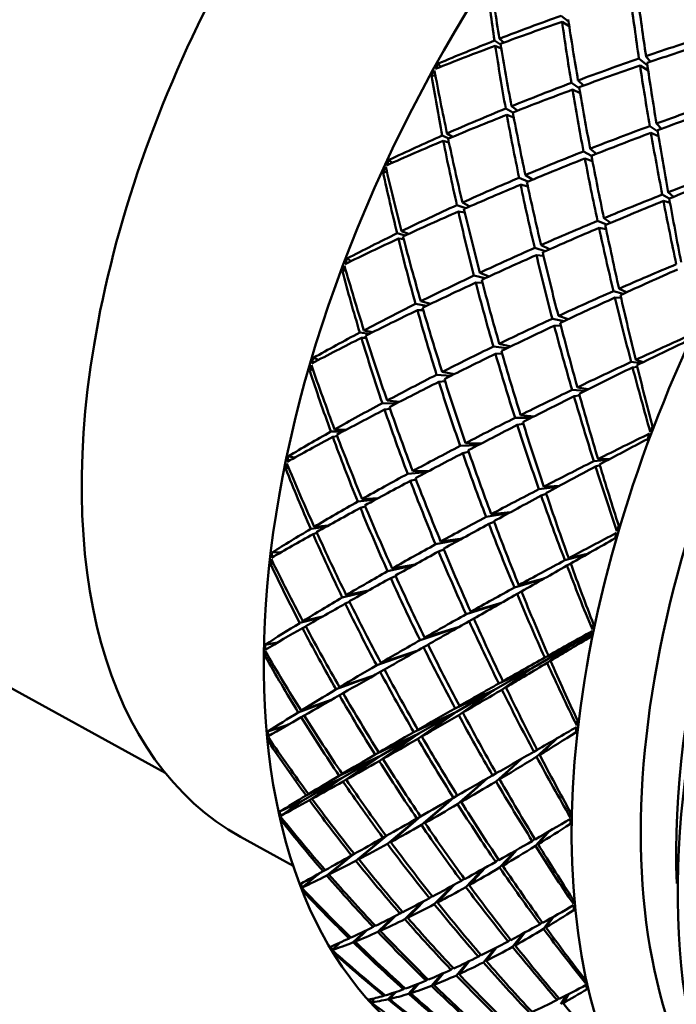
# Model space of a CAD drawing. Header units: inches. Extents: x 0.1 to 33.9, y 0.6 to 21.4.
# Tile 71 of 82: x 26.075 to 26.411, y 13.188 to 13.692. Entities that reach past the tile are written whole.
import ezdxf

# ---------------------------------------------------------------- set-up
doc = ezdxf.new("R2010")
doc.units = ezdxf.units.IN
doc.header["$MEASUREMENT"] = 0
doc.layers.add('Visible (ANSI)', color=7, linetype='Continuous', lineweight=50)

msp = doc.modelspace()

# ---------------------------------------------------------------- linework, layer by layer
at = {"layer": 'Visible (ANSI)'}
for p, q in [((26.35586, 13.69063), (26.35211, 13.69361)), ((26.35253, 13.69054), (26.35621, 13.68831)), ((26.32105, 13.67889), (26.31801, 13.68089)), ((26.32055, 13.68188), (26.32277, 13.67991)), ((26.31841, 13.67829), (26.3214, 13.67683)), ((26.39618, 13.66814), (26.39188, 13.67175)), ((26.39778, 13.67012), (26.39546, 13.67298)), ((26.29038, 13.66752), (26.28918, 13.66915)), ((26.39654, 13.6657), (26.3924, 13.66826)), ((26.28783, 13.66286), (26.2858, 13.66301)), ((26.36137, 13.65654), (26.3573, 13.65929)), ((26.36069, 13.66056), (26.36345, 13.65791)), ((26.35787, 13.65585), (26.36181, 13.65396)), ((26.32733, 13.64417), (26.32373, 13.64616)), ((26.32672, 13.64737), (26.32969, 13.6451)), ((26.3243, 13.64298), (26.32781, 13.64167)), ((26.3974, 13.63724), (26.40148, 13.63438)), ((26.40335, 13.6358), (26.40081, 13.6385)), ((26.29129, 13.63239), (26.2946, 13.63089)), ((26.29467, 13.62889), (26.29182, 13.62972)), ((26.29653, 13.6317), (26.2937, 13.63345)), ((26.40188, 13.63198), (26.39799, 13.63379)), ((26.3676, 13.62202), (26.3635, 13.62429)), ((26.37013, 13.62304), (26.36692, 13.62564)), ((26.26561, 13.61839), (26.264, 13.6199)), ((26.36811, 13.61933), (26.36419, 13.62068)), ((26.26298, 13.61375), (26.26107, 13.61356)), ((26.33506, 13.60882), (26.33058, 13.61079)), ((26.3338, 13.61215), (26.33748, 13.60983)), ((26.33132, 13.60726), (26.33504, 13.60632)), ((26.40377, 13.60215), (26.40737, 13.60015)), ((26.40777, 13.59793), (26.40438, 13.59895)), ((26.40945, 13.60102), (26.4068, 13.60334)), ((26.29877, 13.5968), (26.30328, 13.59522)), ((26.30543, 13.59617), (26.3016, 13.59809)), ((26.30281, 13.59297), (26.29951, 13.59356)), ((26.3775, 13.58777), (26.37392, 13.59009)), ((26.37068, 13.58874), (26.37525, 13.58681)), ((26.37509, 13.58447), (26.37144, 13.58519)), ((26.26821, 13.58238), (26.27228, 13.58125)), ((26.27155, 13.57935), (26.26887, 13.57967)), ((26.27403, 13.58206), (26.27047, 13.58348)), ((26.34386, 13.57322), (26.33854, 13.57494)), ((26.34613, 13.57422), (26.34178, 13.57636)), ((26.24472, 13.56818), (26.24261, 13.56947)), ((26.34308, 13.57081), (26.33942, 13.57125)), ((26.24195, 13.56349), (26.24019, 13.56305)), ((26.30749, 13.56078), (26.3132, 13.55939)), ((26.31535, 13.56038), (26.31052, 13.5622)), ((26.31189, 13.55699), (26.30842, 13.55719)), ((26.38168, 13.55405), (26.3855, 13.55222)), ((26.38371, 13.55141), (26.37881, 13.55279)), ((26.37959, 13.54953), (26.38273, 13.5494)), ((26.27764, 13.54633), (26.28327, 13.54533)), ((26.28519, 13.54625), (26.28029, 13.54765)), ((26.28162, 13.54304), (26.27856, 13.54306)), ((26.35367, 13.53754), (26.34759, 13.53873)), ((26.35064, 13.54014), (26.35559, 13.53844)), ((26.34854, 13.53513), (26.35191, 13.5352)), ((26.24911, 13.53165), (26.25412, 13.53103)), ((26.25241, 13.52901), (26.24993, 13.52893)), ((26.25568, 13.53181), (26.25122, 13.53277)), ((26.32433, 13.52358), (26.31741, 13.52446)), ((26.32627, 13.52451), (26.32044, 13.52593)), ((26.22806, 13.51769), (26.22536, 13.51868)), ((26.32186, 13.52098), (26.31849, 13.52075)), ((26.39285, 13.51592), (26.38787, 13.51658)), ((26.38859, 13.51384), (26.39104, 13.51416)), ((26.39019, 13.51766), (26.39405, 13.51651)), ((26.22507, 13.51289), (26.22349, 13.51226)), ((26.29569, 13.50952), (26.2884, 13.51005)), ((26.29122, 13.51148), (26.29753, 13.51044)), ((26.28953, 13.50644), (26.29271, 13.5068)), ((26.36037, 13.50361), (26.36583, 13.50261)), ((26.36442, 13.50191), (26.35768, 13.50232)), ((26.35864, 13.49903), (26.36151, 13.49953)), ((26.26775, 13.49536), (26.26066, 13.49554)), ((26.26311, 13.49685), (26.26939, 13.49621)), ((26.26177, 13.49227), (26.26457, 13.49268)), ((26.33821, 13.48874), (26.33134, 13.48942)), ((26.3285, 13.488), (26.33669, 13.48796)), ((26.33271, 13.48503), (26.32966, 13.48438)), ((26.24053, 13.48109), (26.23431, 13.481)), ((26.2353, 13.47829), (26.23755, 13.47868)), ((26.23625, 13.4821), (26.24188, 13.48181)), ((26.3096, 13.47406), (26.30043, 13.47367)), ((26.31114, 13.47486), (26.30324, 13.47513)), ((26.21598, 13.46777), (26.21252, 13.46831)), ((26.30478, 13.4707), (26.30173, 13.46996)), ((26.37601, 13.46647), (26.36878, 13.46585)), ((26.36965, 13.4631), (26.37186, 13.46387)), ((26.37094, 13.46694), (26.37679, 13.46689)), ((26.21262, 13.46276), (26.21122, 13.46201)), ((26.28312, 13.46017), (26.2736, 13.4594)), ((26.2762, 13.46081), (26.2846, 13.46095)), ((26.27495, 13.45582), (26.27781, 13.45658)), ((26.35123, 13.45327), (26.34319, 13.45282)), ((26.3407, 13.45153), (26.35031, 13.45278)), ((26.34442, 13.44918), (26.34186, 13.44824)), ((26.25724, 13.44627), (26.2481, 13.44523)), ((26.25035, 13.4465), (26.25857, 13.44699)), ((26.24942, 13.442), (26.25192, 13.44272)), ((26.3137, 13.43735), (26.3252, 13.43925)), ((26.3262, 13.43979), (26.31632, 13.43875)), ((26.22581, 13.43228), (26.23307, 13.43297)), ((26.3178, 13.4348), (26.31508, 13.43376)), ((26.23197, 13.43236), (26.22404, 13.43123)), ((26.22521, 13.42857), (26.22721, 13.42918)), ((26.30059, 13.42585), (26.28787, 13.42336)), ((26.30162, 13.42641), (26.29045, 13.42478)), ((26.20883, 13.41927), (26.20428, 13.41917)), ((26.29211, 13.42077), (26.2894, 13.4197)), ((26.35398, 13.4152), (26.36543, 13.41837)), ((26.36557, 13.41845), (26.35597, 13.41627)), ((26.20479, 13.4139), (26.20357, 13.41308)), ((26.2657, 13.41097), (26.27742, 13.41307)), ((26.35697, 13.41352), (26.35502, 13.41247)), ((26.27642, 13.41252), (26.26333, 13.40962)), ((26.26491, 13.40611), (26.26744, 13.40714)), ((26.32814, 13.40122), (26.34319, 13.40575)), ((26.34336, 13.40584), (26.33043, 13.40247)), ((26.25265, 13.39923), (26.24016, 13.39619)), ((26.2422, 13.39739), (26.25356, 13.39974)), ((26.33176, 13.3992), (26.3295, 13.39797)), ((26.24169, 13.39304), (26.24388, 13.39396)), ((26.30343, 13.38758), (26.32134, 13.39332)), ((26.32152, 13.39343), (26.30582, 13.38891)), ((26.00838, 13.3841), (26.14962, 13.30643)), ((26.22924, 13.38595), (26.21846, 13.38312)), ((26.22005, 13.38409), (26.23001, 13.38639)), ((26.30742, 13.38535), (26.30504, 13.38405)), ((26.21981, 13.38054), (26.22155, 13.38128)), ((26.29971, 13.38101), (26.27993, 13.37432)), ((26.2999, 13.38112), (26.28227, 13.37566)), ((26.36762, 13.37762), (26.3566, 13.37125)), ((26.2071, 13.37318), (26.20078, 13.37203)), ((26.27816, 13.36872), (26.25775, 13.36151)), ((26.25989, 13.36276), (26.27836, 13.36883)), ((26.28405, 13.37203), (26.2817, 13.37074)), ((26.3566, 13.37125), (26.33698, 13.35991)), ((26.34371, 13.36543), (26.3566, 13.37125)), ((26.3566, 13.37125), (26.34493, 13.36274)), ((26.3566, 13.37125), (26.34553, 13.36645)), ((26.34668, 13.36379), (26.3566, 13.37125)), ((26.20171, 13.36708), (26.20068, 13.36624)), ((26.25957, 13.3581), (26.26174, 13.3593)), ((26.33698, 13.35991), (26.31767, 13.34875)), ((26.3202, 13.35218), (26.33698, 13.35991)), ((26.33698, 13.35991), (26.32177, 13.34901)), ((26.33698, 13.35991), (26.32228, 13.35336)), ((26.3238, 13.3502), (26.33698, 13.35991)), ((26.25656, 13.35638), (26.23697, 13.3492)), ((26.23878, 13.35029), (26.25675, 13.35649)), ((26.23871, 13.34616), (26.24058, 13.34719)), ((26.29785, 13.33947), (26.31767, 13.34875)), ((26.31767, 13.34875), (26.29851, 13.33767)), ((26.31767, 13.34875), (26.29969, 13.33604)), ((26.31767, 13.34875), (26.30001, 13.3407)), ((26.30182, 13.33728), (26.31767, 13.34875)), ((26.23477, 13.3439), (26.21766, 13.33743)), ((26.21907, 13.3383), (26.23493, 13.34399)), ((26.29851, 13.33767), (26.27674, 13.32733)), ((26.29851, 13.33767), (26.27875, 13.32388)), ((26.29851, 13.33767), (26.27883, 13.32854)), ((26.27934, 13.3266), (26.29851, 13.33767)), ((26.29851, 13.33767), (26.28083, 13.32508)), ((26.21919, 13.33496), (26.22066, 13.33577)), ((26.21133, 13.33068), (26.20208, 13.32763)), ((26.20775, 13.32838), (26.21133, 13.33068)), ((26.2102, 13.33031), (26.21279, 13.33128)), ((26.21133, 13.33068), (26.2102, 13.33031)), ((26.21133, 13.33068), (26.21069, 13.33007)), ((26.21133, 13.33068), (26.21073, 13.33009)), ((26.21266, 13.3312), (26.21133, 13.33068)), ((26.21234, 13.33102), (26.21133, 13.33068)), ((26.21141, 13.33076), (26.21133, 13.33068)), ((26.20342, 13.32305), (26.20258, 13.32224)), ((26.27934, 13.3266), (26.25695, 13.31583)), ((26.25885, 13.31694), (26.27934, 13.3266)), ((26.25901, 13.31255), (26.27934, 13.3266)), ((26.26003, 13.31543), (26.27934, 13.3266)), ((26.27934, 13.3266), (26.26092, 13.31364)), ((26.34965, 13.32395), (26.33953, 13.31471)), ((26.34111, 13.31568), (26.34985, 13.32407)), ((26.33813, 13.31732), (26.33974, 13.31831)), ((26.26003, 13.31543), (26.23857, 13.305)), ((26.24017, 13.30595), (26.26003, 13.31543)), ((26.24041, 13.30409), (26.26003, 13.31543)), ((26.24053, 13.3021), (26.26003, 13.31543)), ((26.26003, 13.31543), (26.24216, 13.30302)), ((26.33177, 13.31366), (26.3188, 13.30213)), ((26.3206, 13.30321), (26.33201, 13.3138)), ((26.22031, 13.29247), (26.24041, 13.30409)), ((26.24041, 13.30409), (26.22166, 13.29488)), ((26.22288, 13.29562), (26.24041, 13.30409)), ((26.22336, 13.29254), (26.24041, 13.30409)), ((26.24041, 13.30409), (26.22463, 13.29324)), ((26.31422, 13.30359), (26.29913, 13.29049)), ((26.30102, 13.29159), (26.31449, 13.30375)), ((26.31701, 13.30519), (26.31884, 13.30631)), ((26.22031, 13.29247), (26.21261, 13.28723)), ((26.21637, 13.29055), (26.22031, 13.29247)), ((26.21651, 13.28992), (26.22031, 13.29247)), ((26.21969, 13.29212), (26.21651, 13.28992)), ((26.22031, 13.29247), (26.21752, 13.29109)), ((26.21969, 13.29212), (26.21752, 13.29109)), ((26.21969, 13.29212), (26.22031, 13.29247)), ((26.29688, 13.29368), (26.28059, 13.27983)), ((26.2972, 13.29387), (26.28243, 13.28088)), ((26.29705, 13.29378), (26.29894, 13.29493)), ((26.21752, 13.29109), (26.20815, 13.28667)), ((26.21261, 13.28723), (26.20866, 13.2845)), ((26.21261, 13.28723), (26.21752, 13.29109)), ((26.21752, 13.29109), (26.21636, 13.28979)), ((26.21752, 13.29109), (26.21637, 13.29055)), ((26.21752, 13.29109), (26.21651, 13.28992)), ((26.21755, 13.29113), (26.21752, 13.29109)), ((26.2099, 13.2825), (26.20925, 13.28176)), ((26.26324, 13.27018), (26.27992, 13.2841)), ((26.28016, 13.28422), (26.26491, 13.2711)), ((26.28015, 13.28423), (26.27834, 13.28313)), ((26.18816, 13.27383), (26.2151, 13.25902)), ((26.24711, 13.26155), (26.26259, 13.27424)), ((26.26281, 13.27434), (26.24853, 13.2623)), ((26.26257, 13.27427), (26.26094, 13.27328)), ((26.33733, 13.27163), (26.33866, 13.27267)), ((26.34539, 13.27628), (26.33891, 13.26913)), ((26.34031, 13.26999), (26.34596, 13.27661)), ((26.32867, 13.26668), (26.32061, 13.25806)), ((26.3222, 13.25901), (26.32937, 13.26708)), ((26.23226, 13.25397), (26.24543, 13.26458)), ((26.24576, 13.26478), (26.23335, 13.25451)), ((26.24629, 13.2651), (26.24493, 13.26428)), ((26.3186, 13.26099), (26.3201, 13.26214)), ((26.2314, 13.25677), (26.23038, 13.25615)), ((26.31242, 13.25752), (26.30336, 13.24812)), ((26.30501, 13.24905), (26.3132, 13.25796)), ((26.22838, 13.25504), (26.22351, 13.25108)), ((26.22351, 13.25108), (26.22683, 13.25418)), ((26.22754, 13.25457), (26.2271, 13.254)), ((26.22732, 13.25426), (26.22815, 13.25492)), ((26.22804, 13.25485), (26.22732, 13.25426)), ((26.22757, 13.25459), (26.22732, 13.25426)), ((26.30104, 13.25123), (26.30256, 13.25238)), ((26.22351, 13.25108), (26.21966, 13.24787)), ((26.29661, 13.24881), (26.2872, 13.23931)), ((26.29743, 13.24926), (26.2888, 13.24016)), ((26.22105, 13.24607), (26.22058, 13.24545)), ((26.28614, 13.24348), (26.2847, 13.24241)), ((26.27219, 13.23165), (26.28124, 13.24058)), ((26.28206, 13.241), (26.27363, 13.23237)), ((26.25836, 13.22516), (26.26636, 13.23287)), ((26.26712, 13.23325), (26.25957, 13.22571)), ((26.27093, 13.23548), (26.26966, 13.23455)), ((26.34753, 13.23254), (26.34308, 13.22672)), ((26.3443, 13.22745), (26.34823, 13.23294)), ((26.257, 13.22843), (26.25597, 13.22768)), ((26.34132, 13.22908), (26.34238, 13.23009)), ((26.24443, 13.22238), (26.24369, 13.22184)), ((26.24574, 13.21984), (26.25206, 13.22579)), ((26.25271, 13.2261), (26.24667, 13.22021)), ((26.32497, 13.22027), (26.32614, 13.22135)), ((26.33257, 13.22431), (26.32719, 13.21752)), ((26.32857, 13.21829), (26.3334, 13.22476)), ((26.23885, 13.21959), (26.23515, 13.21595)), ((26.23899, 13.21971), (26.23885, 13.21959)), ((26.23885, 13.21959), (26.23896, 13.2197)), ((26.31814, 13.21672), (26.31231, 13.20959)), ((26.31373, 13.21032), (26.31907, 13.2172)), ((26.2367, 13.21435), (26.23639, 13.21388)), ((26.30976, 13.2125), (26.31093, 13.21356)), ((26.29682, 13.20677), (26.29574, 13.20582)), ((26.30429, 13.20983), (26.29848, 13.20295)), ((26.30524, 13.21029), (26.29984, 13.20356)), ((26.28572, 13.19758), (26.29104, 13.2037)), ((26.29196, 13.20411), (26.28695, 13.19806)), ((26.27221, 13.1964), (26.2715, 13.1958)), ((26.27409, 13.1935), (26.2785, 13.19843)), ((26.27933, 13.19876), (26.2751, 13.19382)), ((26.28389, 13.20103), (26.28297, 13.20024)), ((26.25667, 13.19125), (26.2549, 13.18922)), ((26.26186, 13.1929), (26.26138, 13.1925)), ((26.26359, 13.19069), (26.26679, 13.19417)), ((26.26747, 13.1944), (26.26436, 13.19086)), ((26.35004, 13.19035), (26.35084, 13.19126)), ((26.35506, 13.1929), (26.35198, 13.18814)), ((26.35302, 13.18872), (26.35578, 13.19327))]:
    msp.add_line(p, q, dxfattribs=at)
for centre, major_axis, ratio, start_param, end_param in [((26.19192, 13.71791), (0.18355, 0.33381), 0.563097, 0, 3.141593), ((26.37652, 13.61641), (0.18836, 0.34257), 0.563097, 0, 3.141593), ((26.50409, 13.54626), (-0.21246, -0.38639), 0.563097, 3.141593, 6.283185), ((26.66154, 13.45969), (-0.21246, -0.38639), 0.563097, 3.016456, 6.408322), ((26.71585, 13.42983), (-0.21246, -0.38639), 0.563097, 3.141593, 6.283185), ((26.67964, 13.44974), (-0.20041, -0.36448), 0.563097, 3.407441, 6.017337), ((26.69775, 13.43978), (0.20041, 0.36448), 0.563097, 0.749665, 2.391928), ((26.61234, 13.48674), (-0.20863, 0.57487), 0.388132, 1.034971, 1.08985), ((26.55329, 13.51921), (-0.17239, 0.5737), 0.316643, 1.132718, 1.189776), ((26.61234, 13.48674), (-0.16248, 0.57227), 0.296358, 1.102253, 1.158855), ((26.55329, 13.51921), (-0.12623, 0.56338), 0.220071, 1.189014, 1.245433), ((26.61234, 13.48674), (-0.60764, -0.10985), 0.432866, 5.075431, 5.133517), ((26.55329, 13.51921), (-0.59068, -0.14267), 0.363651, 4.970167, 5.027321), ((26.61234, 13.48674), (-0.18547, 0.57487), 0.342975, 1.100486, 1.15764), ((26.55329, 13.51921), (-0.1494, 0.5697), 0.269156, 1.193641, 1.250243), ((26.61234, 13.48674), (-0.60764, -0.10985), 0.432866, 5.138263, 5.193142), ((26.61234, 13.48674), (-0.59745, -0.13132), 0.389143, 4.940735, 4.997155), ((26.55329, 13.51921), (-0.57712, -0.16136), 0.317706, 4.842158, 4.89876), ((26.55329, 13.51921), (-0.59068, -0.14267), 0.363651, 5.032067, 5.089125), ((26.61234, 13.48674), (-0.20863, 0.57487), 0.388132, 1.094596, 1.152682), ((26.55329, 13.51921), (-0.17239, 0.5737), 0.316643, 1.194522, 1.251676), ((26.61234, 13.48674), (-0.59745, -0.13132), 0.389143, 5.003567, 5.060169), ((26.55329, 13.51921), (-0.12623, 0.56338), 0.220071, 1.251846, 1.308448), ((26.52642, 13.53399), (0.22138, 0.38143), 0.618884, 1.584731, 1.591656), ((26.55329, 13.51921), (-0.19543, 0.5752), 0.362621, 1.192738, 1.249796), ((26.52642, 13.53399), (0.20338, 0.39132), 0.618839, 1.546918, 1.553843), ((26.55329, 13.51921), (-0.57712, -0.16136), 0.317706, 4.905173, 4.961592), ((26.61234, 13.48674), (-0.16248, 0.57227), 0.296358, 1.165267, 1.221687), ((26.61234, 13.48674), (-0.23221, 0.57204), 0.431886, 1.088866, 1.143745), ((26.61234, 13.48674), (-0.59745, -0.13132), 0.389143, 5.066399, 5.123553), ((26.55329, 13.51921), (-0.57712, -0.16136), 0.317706, 4.967822, 5.024424), ((26.61234, 13.48674), (-0.18547, 0.57487), 0.342975, 1.16387, 1.220472), ((26.55329, 13.51921), (-0.1494, 0.5697), 0.269156, 1.256473, 1.312892), ((26.61234, 13.48674), (-0.58509, -0.15092), 0.344019, 4.93569, 4.992292), ((26.61234, 13.48674), (-0.59745, -0.13132), 0.389143, 5.129231, 5.187317), ((26.55329, 13.51921), (-0.17239, 0.5737), 0.316643, 1.257354, 1.313956), ((26.55329, 13.51921), (-0.56147, -0.17866), 0.270255, 4.842403, 4.899557), ((26.55329, 13.51921), (-0.57712, -0.16136), 0.317706, 5.030102, 5.087256), ((26.61234, 13.48674), (-0.20863, 0.57487), 0.388132, 1.15836, 1.215514), ((26.61234, 13.48674), (-0.58509, -0.15092), 0.344019, 4.998522, 5.054941), ((26.55329, 13.51921), (-0.12623, 0.56338), 0.220071, 1.314678, 1.371832), ((26.55329, 13.51921), (-0.57712, -0.16136), 0.317706, 5.092002, 5.14906), ((26.61234, 13.48674), (-0.59745, -0.13132), 0.389143, 5.192063, 5.246942), ((26.61234, 13.48674), (-0.23221, 0.57204), 0.431886, 1.148491, 1.206577), ((26.55329, 13.51921), (-0.19543, 0.5752), 0.362621, 1.254542, 1.311696), ((26.55329, 13.51921), (-0.56147, -0.17866), 0.270255, 4.905787, 4.962389), ((26.61234, 13.48674), (-0.16248, 0.57227), 0.296358, 1.227917, 1.284519), ((26.61234, 13.48674), (-0.58509, -0.15092), 0.344019, 5.061354, 5.117956), ((26.52642, 13.53399), (0.20785, 0.38891), 0.620364, 1.67969, 1.686615), ((26.55329, 13.51921), (-0.56147, -0.17866), 0.270255, 4.968802, 5.025221), ((26.61234, 13.48674), (-0.18547, 0.57487), 0.342975, 1.226885, 1.283304), ((26.55329, 13.51921), (-0.1494, 0.5697), 0.269156, 1.319305, 1.375907), ((26.52642, 13.53399), (0.22562, 0.37904), 0.61641, 1.717136, 1.724061), ((26.55329, 13.51921), (-0.21873, 0.57401), 0.407168, 1.248936, 1.305994), ((26.61234, 13.48674), (-0.57063, -0.16897), 0.297435, 4.934391, 4.991545), ((26.61234, 13.48674), (-0.2565, 0.56613), 0.474247, 1.138341, 1.19322), ((26.61234, 13.48674), (-0.58509, -0.15092), 0.344019, 5.124186, 5.181339), ((26.55329, 13.51921), (0.54377, 0.19486), 0.221206, 1.704419, 1.762505), ((26.55329, 13.51921), (-0.56147, -0.17866), 0.270255, 5.031451, 5.088053), ((26.61234, 13.48674), (-0.20863, 0.57487), 0.388132, 1.221744, 1.278346), ((26.55329, 13.51921), (-0.17239, 0.5737), 0.316643, 1.320186, 1.376605), ((26.61234, 13.48674), (-0.57063, -0.16897), 0.297435, 4.997223, 5.053825), ((26.55329, 13.51921), (0.54377, 0.19486), 0.221206, 1.768183, 1.825337), ((26.61234, 13.48674), (-0.16248, 0.57227), 0.296358, 1.290197, 1.347351), ((26.55329, 13.51921), (-0.12623, 0.56338), 0.220071, 1.377509, 1.435595), ((26.61234, 13.48674), (-0.58509, -0.15092), 0.344019, 5.187017, 5.245103), ((26.55329, 13.51921), (-0.19543, 0.5752), 0.362621, 1.317374, 1.373976), ((26.55329, 13.51921), (-0.56147, -0.17866), 0.270255, 5.093731, 5.150885), ((26.61234, 13.48674), (-0.23221, 0.57204), 0.431886, 1.212255, 1.269409), ((26.61234, 13.48674), (-0.57063, -0.16897), 0.297435, 5.060055, 5.116474), ((26.55329, 13.51921), (0.54377, 0.19486), 0.221206, 1.831566, 1.888168), ((26.61234, 13.48674), (-0.18547, 0.57487), 0.342975, 1.289534, 1.346136), ((26.55329, 13.51921), (-0.1494, 0.5697), 0.269156, 1.382137, 1.439291), ((26.55329, 13.51921), (-0.56147, -0.17866), 0.270255, 5.155631, 5.212689), ((26.61234, 13.48674), (-0.58509, -0.15092), 0.344019, 5.249849, 5.304728), ((26.61234, 13.48674), (-0.2565, 0.56613), 0.474247, 1.197966, 1.256052), ((26.55329, 13.51921), (-0.21873, 0.57401), 0.407168, 1.31074, 1.367894), ((26.61234, 13.48674), (-0.57063, -0.16897), 0.297435, 5.122887, 5.179489), ((26.52642, 13.53399), (0.2124, 0.38642), 0.620884, 1.812657, 1.819582), ((26.55329, 13.51921), (0.54377, 0.19486), 0.221206, 1.894581, 1.951), ((26.61234, 13.48674), (-0.20863, 0.57487), 0.388132, 1.284759, 1.341178), ((26.55329, 13.51921), (-0.17239, 0.5737), 0.316643, 1.383018, 1.43962), ((26.52642, 13.53399), (0.22957, 0.37679), 0.613018, 1.849004, 1.855929), ((26.55329, 13.51921), (-0.24258, 0.56989), 0.450325, 1.300992, 1.35805), ((26.61234, 13.48674), (-0.55409, -0.18576), 0.249306, 4.999617, 5.056771), ((26.55329, 13.51921), (0.52404, 0.21022), 0.170486, 1.77577, 1.833856), ((26.61234, 13.48674), (-0.28183, 0.5568), 0.515143, 1.182721, 1.2376), ((26.61234, 13.48674), (-0.57063, -0.16897), 0.297435, 5.185719, 5.242873), ((26.55329, 13.51921), (-0.19543, 0.5752), 0.362621, 1.380206, 1.436625), ((26.55329, 13.51921), (0.54377, 0.19486), 0.221206, 1.95723, 2.013832), ((26.61234, 13.48674), (-0.23221, 0.57204), 0.431886, 1.275638, 1.33224), ((26.61234, 13.48674), (-0.55409, -0.18576), 0.249306, 5.062449, 5.119051), ((26.55329, 13.51921), (0.52404, 0.21022), 0.170486, 1.839534, 1.896688), ((26.61234, 13.48674), (-0.18547, 0.57487), 0.342975, 1.351814, 1.408968), ((26.55329, 13.51921), (-0.1494, 0.5697), 0.269156, 1.444969, 1.503055), ((26.61234, 13.48674), (-0.57063, -0.16897), 0.297435, 5.248551, 5.306637), ((26.55329, 13.51921), (-0.21873, 0.57401), 0.407168, 1.373572, 1.430174), ((26.55329, 13.51921), (0.54377, 0.19486), 0.221206, 2.01951, 2.076664), ((26.61234, 13.48674), (-0.2565, 0.56613), 0.474247, 1.261729, 1.318883), ((26.61234, 13.48674), (-0.55409, -0.18576), 0.249306, 5.125281, 5.181701), ((26.55329, 13.51921), (0.52404, 0.21022), 0.170486, 1.902918, 1.95952), ((26.61234, 13.48674), (-0.20863, 0.57487), 0.388132, 1.347408, 1.40401), ((26.55329, 13.51921), (-0.17239, 0.5737), 0.316643, 1.445849, 1.503003), ((26.55329, 13.51921), (0.54377, 0.19486), 0.221206, 2.08141, 2.138468), ((26.61234, 13.48674), (-0.57063, -0.16897), 0.297435, 5.311383, 5.366262), ((26.61234, 13.48674), (-0.28183, 0.5568), 0.515143, 1.242346, 1.300432), ((26.55329, 13.51921), (-0.24258, 0.56989), 0.450325, 1.362796, 1.41995), ((26.61234, 13.48674), (-0.53551, -0.20157), 0.199544, 5.006861, 5.063919), ((26.61234, 13.48674), (-0.55409, -0.18576), 0.249306, 5.188113, 5.244715), ((26.55329, 13.51921), (0.50227, 0.22504), 0.118073, 1.791919, 1.846798), ((26.52642, 13.53399), (0.21695, 0.3839), 0.620387, 1.945627, 1.952551), ((26.55329, 13.51921), (0.52404, 0.21022), 0.170486, 1.965932, 2.022352), ((26.61234, 13.48674), (-0.23221, 0.57204), 0.431886, 1.338653, 1.395072), ((26.55329, 13.51921), (-0.19543, 0.5752), 0.362621, 1.443037, 1.49964), ((26.52642, 13.53399), (0.23316, 0.37473), 0.608784, 1.980199, 1.987123), ((26.55329, 13.51921), (-0.26727, 0.56255), 0.492069, 1.348368, 1.405426), ((26.61234, 13.48674), (-0.53551, -0.20157), 0.199544, 5.068665, 5.125819), ((26.55329, 13.51921), (0.50227, 0.22504), 0.118073, 1.851544, 1.90963), ((26.61234, 13.48674), (-0.18547, 0.57487), 0.342975, 1.413714, 1.470772), ((26.55329, 13.51921), (-0.1494, 0.5697), 0.269156, 1.5078, 1.56268), ((26.61234, 13.48674), (-0.30862, 0.54358), 0.554384, 1.221054, 1.275933), ((26.61234, 13.48674), (-0.55409, -0.18576), 0.249306, 5.250945, 5.308099), ((26.55329, 13.51921), (0.52404, 0.21022), 0.170486, 2.028581, 2.085184), ((26.61234, 13.48674), (-0.2565, 0.56613), 0.474247, 1.325113, 1.381715), ((26.55329, 13.51921), (-0.21873, 0.57401), 0.407168, 1.436404, 1.492823), ((26.61234, 13.48674), (-0.53551, -0.20157), 0.199544, 5.131497, 5.188099), ((26.55329, 13.51921), (0.50227, 0.22504), 0.118073, 1.915308, 1.972462), ((26.61234, 13.48674), (-0.20863, 0.57487), 0.388132, 1.409688, 1.466842), ((26.55329, 13.51921), (-0.17239, 0.5737), 0.316643, 1.508681, 1.566767), ((26.61234, 13.48674), (-0.55409, -0.18576), 0.249306, 5.313777, 5.371863), ((26.55329, 13.51921), (-0.24258, 0.56989), 0.450325, 1.425628, 1.48223), ((26.55329, 13.51921), (0.52404, 0.21022), 0.170486, 2.090861, 2.148015), ((26.61234, 13.48674), (-0.28183, 0.5568), 0.515143, 1.30611, 1.363263), ((26.61234, 13.48674), (-0.53551, -0.20157), 0.199544, 5.194329, 5.250748), ((26.55329, 13.51921), (0.50227, 0.22504), 0.118073, 1.978691, 2.035294), ((26.61234, 13.48674), (-0.23221, 0.57204), 0.431886, 1.401302, 1.457904), ((26.55329, 13.51921), (-0.19543, 0.5752), 0.362621, 1.505869, 1.563023), ((26.63921, 13.47197), (0.2125, 0.38636), 0.50531, 1.812797, 1.819722), ((26.55329, 13.51921), (0.52404, 0.21022), 0.170486, 2.152761, 2.209819), ((26.61234, 13.48674), (-0.55409, -0.18576), 0.249306, 5.376609, 5.431488), ((26.61234, 13.48674), (-0.30862, 0.54358), 0.554384, 1.280679, 1.338765), ((26.55329, 13.51921), (-0.26727, 0.56255), 0.492069, 1.410172, 1.467326), ((26.61234, 13.48674), (-0.5149, -0.21666), 0.148091, 5.080052, 5.13711), ((26.63921, 13.47197), (0.19788, 0.39431), 0.511883, 1.802457, 1.809382), ((26.61234, 13.48674), (-0.53551, -0.20157), 0.199544, 5.25716, 5.313763), ((26.55329, 13.51921), (0.47846, 0.23964), 0.064062, 1.872797, 1.927677), ((26.52642, 13.53399), (0.22138, 0.38143), 0.618884, 2.078405, 2.08533), ((26.55329, 13.51921), (0.50227, 0.22504), 0.118073, 2.041706, 2.098125), ((26.61234, 13.48674), (-0.2565, 0.56613), 0.474247, 1.388128, 1.444547), ((26.55329, 13.51921), (-0.21873, 0.57401), 0.407168, 1.499236, 1.555838), ((26.52642, 13.53399), (0.23634, 0.3729), 0.603794, 2.110615, 2.11754), ((26.55329, 13.51921), (-0.29318, 0.55161), 0.532282, 1.390275, 1.447333), ((26.61234, 13.48674), (-0.5149, -0.21666), 0.148091, 5.141856, 5.19901), ((26.55329, 13.51921), (0.47846, 0.23964), 0.064062, 1.932422, 1.990508), ((26.61234, 13.48674), (-0.20863, 0.57487), 0.388132, 1.471587, 1.528645), ((26.55329, 13.51921), (-0.17239, 0.5737), 0.316643, 1.571513, 1.626392), ((26.61234, 13.48674), (-0.33731, 0.52585), 0.59161, 1.252078, 1.306957), ((26.61234, 13.48674), (-0.53551, -0.20157), 0.199544, 5.319992, 5.377146), ((26.55329, 13.51921), (0.50227, 0.22504), 0.118073, 2.104355, 2.160957), ((26.61234, 13.48674), (-0.28183, 0.5568), 0.515143, 1.369493, 1.426095), ((26.55329, 13.51921), (-0.24258, 0.56989), 0.450325, 1.488459, 1.544879), ((26.61234, 13.48674), (-0.5149, -0.21666), 0.148091, 5.204688, 5.26129), ((26.55329, 13.51921), (0.47846, 0.23964), 0.064062, 1.996186, 2.05334), ((26.61234, 13.48674), (-0.23221, 0.57204), 0.431886, 1.463582, 1.520736), ((26.55329, 13.51921), (-0.19543, 0.5752), 0.362621, 1.568701, 1.626787), ((26.61234, 13.48674), (-0.53551, -0.20157), 0.199544, 5.382824, 5.44091), ((26.55329, 13.51921), (-0.26727, 0.56255), 0.492069, 1.473004, 1.529606), ((26.55329, 13.51921), (0.50227, 0.22504), 0.118073, 2.166635, 2.223789), ((26.61234, 13.48674), (-0.30862, 0.54358), 0.554384, 1.344443, 1.401597), ((26.61234, 13.48674), (-0.5149, -0.21666), 0.148091, 5.267519, 5.323939), ((26.55329, 13.51921), (0.47846, 0.23964), 0.064062, 2.05957, 2.116172), ((26.61234, 13.48674), (-0.2565, 0.56613), 0.474247, 1.450777, 1.507379), ((26.55329, 13.51921), (-0.21873, 0.57401), 0.407168, 1.562068, 1.619221), ((26.63921, 13.47197), (0.20874, 0.38843), 0.505721, 1.933539, 1.940464), ((26.55329, 13.51921), (0.50227, 0.22504), 0.118073, 2.228535, 2.285593), ((26.61234, 13.48674), (-0.53551, -0.20157), 0.199544, 5.445656, 5.500535), ((26.61234, 13.48674), (-0.33731, 0.52585), 0.59161, 1.311703, 1.369789), ((26.55329, 13.51921), (-0.29318, 0.55161), 0.532282, 1.452079, 1.509233), ((26.61234, 13.48674), (-0.49226, -0.23134), 0.094968, 5.157928, 5.214986), ((26.63921, 13.47197), (0.19455, 0.39609), 0.515491, 1.923577, 1.930502), ((26.61234, 13.48674), (-0.5149, -0.21666), 0.148091, 5.330351, 5.386953), ((26.55329, 13.51921), (0.45254, 0.25437), 0.008751, 1.959748, 2.014627), ((26.52642, 13.53399), (0.22562, 0.37904), 0.61641, 2.21081, 2.217735), ((26.55329, 13.51921), (0.47846, 0.23964), 0.064062, 2.122585, 2.179004), ((26.61234, 13.48674), (-0.28183, 0.5568), 0.515143, 1.432508, 1.488927), ((26.55329, 13.51921), (-0.24258, 0.56989), 0.450325, 1.551291, 1.607893), ((26.52642, 13.53399), (0.23905, 0.37133), 0.59815, 2.240182, 2.247106), ((26.61234, 13.48674), (-0.36836, 0.5028), 0.626224, 1.274226, 1.329105), ((26.55329, 13.51921), (-0.32073, 0.53653), 0.570711, 1.425631, 1.482688), ((26.61234, 13.48674), (-0.49226, -0.23134), 0.094968, 5.219731, 5.276885), ((26.55329, 13.51921), (-0.19543, 0.5752), 0.362621, 1.631533, 1.686412), ((26.61234, 13.48674), (-0.5149, -0.21666), 0.148091, 5.393183, 5.450337), ((26.55329, 13.51921), (0.45254, 0.25437), 0.008751, 2.019373, 2.077459), ((26.61234, 13.48674), (-0.23221, 0.57204), 0.431886, 1.525482, 1.58254), ((26.55329, 13.51921), (0.47846, 0.23964), 0.064062, 2.185234, 2.241836), ((26.61234, 13.48674), (-0.30862, 0.54358), 0.554384, 1.407827, 1.464429), ((26.55329, 13.51921), (-0.26727, 0.56255), 0.492069, 1.535835, 1.592255), ((26.61234, 13.48674), (-0.49226, -0.23134), 0.094968, 5.282563, 5.339165), ((26.55329, 13.51921), (0.45254, 0.25437), 0.008751, 2.083137, 2.140291), ((26.61234, 13.48674), (-0.2565, 0.56613), 0.474247, 1.513057, 1.570211), ((26.55329, 13.51921), (-0.21873, 0.57401), 0.407168, 1.624899, 1.682985), ((26.61234, 13.48674), (-0.5149, -0.21666), 0.148091, 5.456015, 5.514101), ((26.55329, 13.51921), (0.47846, 0.23964), 0.064062, 2.247514, 2.304668), ((26.61234, 13.48674), (-0.33731, 0.52585), 0.59161, 1.375467, 1.432621), ((26.55329, 13.51921), (-0.29318, 0.55161), 0.532282, 1.514911, 1.571513), ((26.61234, 13.48674), (-0.49226, -0.23134), 0.094968, 5.345395, 5.401814), ((26.61234, 13.48674), (-0.5149, -0.21666), 0.148091, 5.518847, 5.573726), ((26.55329, 13.51921), (0.45254, 0.25437), 0.008751, 2.14652, 2.203123), ((26.61234, 13.48674), (-0.28183, 0.5568), 0.515143, 1.495157, 1.551759), ((26.55329, 13.51921), (-0.24258, 0.56989), 0.450325, 1.614123, 1.671277), ((26.63921, 13.47197), (0.20501, 0.39046), 0.506966, 2.054317, 2.061241), ((26.55329, 13.51921), (0.47846, 0.23964), 0.064062, 2.309413, 2.366471), ((26.61234, 13.48674), (-0.36836, 0.5028), 0.626224, 1.333851, 1.391937), ((26.55329, 13.51921), (-0.32073, 0.53653), 0.570711, 1.487434, 1.544588), ((26.61234, 13.48674), (-0.46755, -0.24595), 0.040344, 5.241287, 5.298345), ((26.63921, 13.47197), (0.19145, 0.39774), 0.519804, 2.044902, 2.051827), ((26.61234, 13.48674), (-0.49226, -0.23134), 0.094968, 5.408227, 5.464829), ((26.55329, 13.51921), (0.42442, 0.26967), 0.047211, 4.174244, 4.229123), ((26.52642, 13.53399), (0.24127, 0.37005), 0.591961, 2.368858, 2.375782), ((26.55329, 13.51921), (-0.35039, 0.51662), 0.606901, 1.453034, 1.510092), ((26.52642, 13.53399), (0.22957, 0.37679), 0.613018, 2.342678, 2.349603), ((26.55329, 13.51921), (0.45254, 0.25437), 0.008751, 2.209535, 2.265954), ((26.61234, 13.48674), (-0.30862, 0.54358), 0.554384, 1.470841, 1.527261), ((26.55329, 13.51921), (-0.26727, 0.56255), 0.492069, 1.598667, 1.655269), ((26.61234, 13.48674), (-0.40205, 0.4734), 0.657308, 1.28577, 1.340649), ((26.61234, 13.48674), (-0.46755, -0.24595), 0.040344, 5.303091, 5.360245), ((26.55329, 13.51921), (0.42442, 0.26967), 0.047211, 4.111412, 4.169498), ((26.61234, 13.48674), (-0.2565, 0.56613), 0.474247, 1.574957, 1.632015), ((26.55329, 13.51921), (-0.21873, 0.57401), 0.407168, 1.687731, 1.74261), ((26.61234, 13.48674), (-0.49226, -0.23134), 0.094968, 5.471059, 5.528213), ((26.55329, 13.51921), (0.45254, 0.25437), 0.008751, 2.272184, 2.328786), ((26.61234, 13.48674), (-0.33731, 0.52585), 0.59161, 1.438851, 1.495453), ((26.55329, 13.51921), (-0.29318, 0.55161), 0.532282, 1.577743, 1.634162), ((26.61234, 13.48674), (-0.46755, -0.24595), 0.040344, 5.365923, 5.422525), ((26.61234, 13.48674), (-0.49226, -0.23134), 0.094968, 5.533891, 5.591977), ((26.55329, 13.51921), (-0.32073, 0.53653), 0.570711, 1.550266, 1.606868), ((26.55329, 13.51921), (0.42442, 0.26967), 0.047211, 4.04858, 4.105734), ((26.61234, 13.48674), (-0.28183, 0.5568), 0.515143, 1.557437, 1.614591), ((26.55329, 13.51921), (-0.24258, 0.56989), 0.450325, 1.676955, 1.735041), ((26.55329, 13.51921), (0.45254, 0.25437), 0.008751, 2.334464, 2.391618), ((26.61234, 13.48674), (-0.36836, 0.5028), 0.626224, 1.397615, 1.454769), ((26.61234, 13.48674), (-0.49226, -0.23134), 0.094968, 5.596722, 5.651602), ((26.61234, 13.48674), (-0.46755, -0.24595), 0.040344, 5.428755, 5.485174), ((26.55329, 13.51921), (-0.26727, 0.56255), 0.492069, 1.661499, 1.718653), ((26.55329, 13.51921), (0.45254, 0.25437), 0.008751, 2.396364, 2.453422), ((26.61234, 13.48674), (-0.40205, 0.4734), 0.657308, 1.345395, 1.403481), ((26.55329, 13.51921), (-0.35039, 0.51662), 0.606901, 1.514838, 1.571992), ((26.55329, 13.51921), (0.42442, 0.26967), 0.047211, 3.985748, 4.04235), ((26.61234, 13.48674), (-0.30862, 0.54358), 0.554384, 1.53349, 1.590093), ((26.63921, 13.47197), (0.20138, 0.39243), 0.509029, 2.175167, 2.182092), ((26.52642, 13.53399), (0.23316, 0.37473), 0.608784, 2.473873, 2.480798), ((26.61234, 13.48674), (-0.46755, -0.24595), 0.040344, 5.491587, 5.548189), ((26.61234, 13.48674), (-0.4407, -0.26087), 0.015355, 0.894892, 0.95195), ((26.55329, 13.51921), (0.39391, 0.28603), 0.10262, 4.070947, 4.125826), ((26.63921, 13.47197), (0.18862, 0.39923), 0.524765, 2.166484, 2.173408), ((26.52642, 13.53399), (0.24297, 0.36906), 0.58534, 2.496634, 2.503558), ((26.55329, 13.51921), (-0.38255, 0.49097), 0.640127, 1.47082, 1.527878), ((26.61234, 13.48674), (-0.43828, 0.43652), 0.68357, 1.285253, 1.340132), ((26.55329, 13.51921), (0.42442, 0.26967), 0.047211, 3.922916, 3.979335), ((26.61234, 13.48674), (-0.33731, 0.52585), 0.59161, 1.501865, 1.558285), ((26.55329, 13.51921), (-0.29318, 0.55161), 0.532282, 1.640574, 1.697177), ((26.61234, 13.48674), (-0.4407, -0.26087), 0.015355, 0.832993, 0.890147), ((26.61234, 13.48674), (-0.46755, -0.24595), 0.040344, 5.554419, 5.611573), ((26.55329, 13.51921), (0.42442, 0.26967), 0.047211, 3.860084, 3.916686), ((26.61234, 13.48674), (-0.36836, 0.5028), 0.626224, 1.460999, 1.517601), ((26.55329, 13.51921), (-0.32073, 0.53653), 0.570711, 1.613098, 1.669517), ((26.55329, 13.51921), (0.39391, 0.28603), 0.10262, 4.008115, 4.066201), ((26.61234, 13.48674), (-0.28183, 0.5568), 0.515143, 1.619337, 1.676395), ((26.55329, 13.51921), (-0.24258, 0.56989), 0.450325, 1.739787, 1.794666), ((26.61234, 13.48674), (-0.46755, -0.24595), 0.040344, 5.61725, 5.675337), ((26.55329, 13.51921), (0.42442, 0.26967), 0.047211, 3.797252, 3.854406), ((26.61234, 13.48674), (-0.40205, 0.4734), 0.657308, 1.409159, 1.466313), ((26.55329, 13.51921), (-0.35039, 0.51662), 0.606901, 1.57767, 1.634272), ((26.61234, 13.48674), (-0.4407, -0.26087), 0.015355, 0.770713, 0.827315), ((26.55329, 13.51921), (0.39391, 0.28603), 0.10262, 3.945283, 4.002437), ((26.61234, 13.48674), (-0.30862, 0.54358), 0.554384, 1.595771, 1.652924), ((26.55329, 13.51921), (-0.26727, 0.56255), 0.492069, 1.724331, 1.782417), ((26.61234, 13.48674), (-0.46755, -0.24595), 0.040344, 5.680082, 5.734962), ((26.55329, 13.51921), (0.42442, 0.26967), 0.047211, 3.735449, 3.792507), ((26.61234, 13.48674), (-0.43828, 0.43652), 0.68357, 1.344878, 1.402964), ((26.55329, 13.51921), (-0.38255, 0.49097), 0.640127, 1.532624, 1.589778), ((26.61234, 13.48674), (-0.4407, -0.26087), 0.015355, 0.708064, 0.764483), ((26.55329, 13.51921), (0.39391, 0.28603), 0.10262, 3.882451, 3.939053), ((26.61234, 13.48674), (-0.33731, 0.52585), 0.59161, 1.564514, 1.621116), ((26.55329, 13.51921), (-0.29318, 0.55161), 0.532282, 1.703406, 1.76056), ((26.52642, 13.53399), (0.23634, 0.3729), 0.603794, 2.604289, 2.611214), ((26.52642, 13.53399), (-0.24415, -0.36839), 0.578404, 5.765117, 5.772041), ((26.55329, 13.51921), (-0.4174, 0.45847), 0.669313, 1.4773, 1.534358), ((26.61234, 13.48674), (-0.47606, 0.39139), 0.703377, 1.272382, 1.327261), ((26.61234, 13.48674), (-0.4407, -0.26087), 0.015355, 0.645049, 0.701651), ((26.61234, 13.48674), (-0.41157, -0.27656), 0.071268, 0.79692, 0.853978), ((26.63921, 13.47197), (0.1861, 0.40055), 0.530308, 2.28838, 2.295305), ((26.63921, 13.47197), (0.19788, 0.39431), 0.511883, 2.296131, 2.303056), ((26.55329, 13.51921), (0.39391, 0.28603), 0.10262, 3.819619, 3.876039), ((26.61234, 13.48674), (-0.36836, 0.5028), 0.626224, 1.524013, 1.580433), ((26.55329, 13.51921), (-0.32073, 0.53653), 0.570711, 1.67593, 1.732532), ((26.55329, 13.51921), (0.36077, 0.30394), 0.155438, 3.956858, 4.011737), ((26.61234, 13.48674), (-0.4407, -0.26087), 0.015355, 0.581665, 0.638819), ((26.61234, 13.48674), (-0.41157, -0.27656), 0.071268, 0.73502, 0.792174), ((26.55329, 13.51921), (0.39391, 0.28603), 0.10262, 3.756787, 3.81339), ((26.61234, 13.48674), (-0.40205, 0.4734), 0.657308, 1.472543, 1.529145), ((26.55329, 13.51921), (-0.35039, 0.51662), 0.606901, 1.640502, 1.696921), ((26.55329, 13.51921), (0.36077, 0.30394), 0.155438, 3.894026, 3.952112), ((26.61234, 13.48674), (-0.30862, 0.54358), 0.554384, 1.65767, 1.714728), ((26.55329, 13.51921), (-0.26727, 0.56255), 0.492069, 1.787163, 1.842042), ((26.61234, 13.48674), (-0.4407, -0.26087), 0.015355, 0.517901, 0.575987), ((26.55329, 13.51921), (0.39391, 0.28603), 0.10262, 3.693956, 3.75111), ((26.61234, 13.48674), (-0.43828, 0.43652), 0.68357, 1.408642, 1.465796), ((26.55329, 13.51921), (-0.38255, 0.49097), 0.640127, 1.595456, 1.652058), ((26.61234, 13.48674), (-0.41157, -0.27656), 0.071268, 0.67274, 0.729342), ((26.55329, 13.51921), (0.36077, 0.30394), 0.155438, 3.831194, 3.888348), ((26.61234, 13.48674), (-0.33731, 0.52585), 0.59161, 1.626794, 1.683948), ((26.55329, 13.51921), (-0.29318, 0.55161), 0.532282, 1.766238, 1.824324), ((26.61234, 13.48674), (-0.4407, -0.26087), 0.015355, 0.458276, 0.513155), ((26.55329, 13.51921), (0.39391, 0.28603), 0.10262, 3.632152, 3.68921), ((26.61234, 13.48674), (-0.47606, 0.39139), 0.703377, 1.332007, 1.390093), ((26.55329, 13.51921), (-0.4174, 0.45847), 0.669313, 1.539104, 1.596258), ((26.52642, 13.53399), (0.23905, 0.37133), 0.59815, 2.733856, 2.74078), ((26.52642, 13.53399), (-0.2448, -0.36802), 0.571269, 5.891158, 5.898083), ((26.55329, 13.51921), (-0.45447, 0.41809), 0.693005, 1.471381, 1.528439), ((26.61234, 13.48674), (-0.41157, -0.27656), 0.071268, 0.610091, 0.66651), ((26.55329, 13.51921), (0.36077, 0.30394), 0.155438, 3.768363, 3.824965), ((26.61234, 13.48674), (-0.36836, 0.5028), 0.626224, 1.586662, 1.643264), ((26.55329, 13.51921), (-0.32073, 0.53653), 0.570711, 1.738762, 1.795916), ((26.61234, 13.48674), (-0.51332, 0.33837), 0.715022, 1.249256, 1.304135), ((26.61234, 13.48674), (-0.41157, -0.27656), 0.071268, 0.547076, 0.603678), ((26.63921, 13.47197), (0.19455, 0.39609), 0.515491, 2.417252, 2.424176), ((26.55329, 13.51921), (0.36077, 0.30394), 0.155438, 3.705531, 3.76195), ((26.61234, 13.48674), (-0.40205, 0.4734), 0.657308, 1.535557, 1.591976), ((26.55329, 13.51921), (-0.35039, 0.51662), 0.606901, 1.703334, 1.759936), ((26.61234, 13.48674), (-0.37996, -0.29353), 0.125868, 0.689192, 0.74625), ((26.55329, 13.51921), (0.32471, 0.32379), 0.202539, 3.830411, 3.885291), ((26.63921, 13.47197), (0.18393, 0.40168), 0.536359, 2.410655, 2.41758), ((26.61234, 13.48674), (-0.41157, -0.27656), 0.071268, 0.483692, 0.540846), ((26.55329, 13.51921), (0.36077, 0.30394), 0.155438, 3.642699, 3.699301), ((26.61234, 13.48674), (-0.43828, 0.43652), 0.68357, 1.472025, 1.528627), ((26.55329, 13.51921), (-0.38255, 0.49097), 0.640127, 1.658288, 1.714707), ((26.61234, 13.48674), (-0.41157, -0.27656), 0.071268, 0.419928, 0.478015), ((26.61234, 13.48674), (-0.37996, -0.29353), 0.125868, 0.627292, 0.684446), ((26.55329, 13.51921), (0.32471, 0.32379), 0.202539, 3.76758, 3.825666), ((26.61234, 13.48674), (-0.33731, 0.52585), 0.59161, 1.688694, 1.745752), ((26.55329, 13.51921), (-0.29318, 0.55161), 0.532282, 1.82907, 1.883949), ((26.61234, 13.48674), (-0.41157, -0.27656), 0.071268, 0.360303, 0.415183), ((26.55329, 13.51921), (0.36077, 0.30394), 0.155438, 3.579867, 3.637021), ((26.61234, 13.48674), (-0.47606, 0.39139), 0.703377, 1.395771, 1.452925), ((26.55329, 13.51921), (-0.4174, 0.45847), 0.669313, 1.601936, 1.658538), ((26.52642, 13.53399), (0.24127, 0.37005), 0.591961, 2.862532, 2.869457), ((26.55329, 13.51921), (0.36077, 0.30394), 0.155438, 3.518063, 3.575121), ((26.61234, 13.48674), (-0.51332, 0.33837), 0.715022, 1.308881, 1.366967), ((26.55329, 13.51921), (-0.45447, 0.41809), 0.693005, 1.533184, 1.590338), ((26.61234, 13.48674), (-0.37996, -0.29353), 0.125868, 0.565012, 0.621614), ((26.55329, 13.51921), (0.32471, 0.32379), 0.202539, 3.704748, 3.761902), ((26.61234, 13.48674), (-0.36836, 0.5028), 0.626224, 1.648942, 1.706096), ((26.55329, 13.51921), (-0.32073, 0.53653), 0.570711, 1.801594, 1.85968), ((26.52642, 13.53399), (-0.24493, -0.36796), 0.564051, 6.016402, 6.023326), ((26.55329, 13.51921), (-0.49235, 0.36942), 0.709491, 1.453651, 1.510709), ((26.61234, 13.48674), (-0.54718, 0.27968), 0.717241, 1.221033, 1.275912), ((26.61234, 13.48674), (-0.37996, -0.29353), 0.125868, 0.502363, 0.558782), ((26.55329, 13.51921), (0.32471, 0.32379), 0.202539, 3.641916, 3.698518), ((26.61234, 13.48674), (-0.40205, 0.4734), 0.657308, 1.598206, 1.654808), ((26.55329, 13.51921), (-0.35039, 0.51662), 0.606901, 1.766165, 1.823319), ((26.61234, 13.48674), (-0.37996, -0.29353), 0.125868, 0.439348, 0.495951), ((26.55329, 13.51921), (0.32471, 0.32379), 0.202539, 3.579084, 3.635503), ((26.61234, 13.48674), (-0.43828, 0.43652), 0.68357, 1.53504, 1.591459), ((26.55329, 13.51921), (-0.38255, 0.49097), 0.640127, 1.72112, 1.777722), ((26.61234, 13.48674), (-0.37996, -0.29353), 0.125868, 0.375965, 0.433119), ((26.55329, 13.51921), (0.32471, 0.32379), 0.202539, 3.516252, 3.572854), ((26.61234, 13.48674), (-0.47606, 0.39139), 0.703377, 1.459154, 1.515757), ((26.55329, 13.51921), (-0.4174, 0.45847), 0.669313, 1.664768, 1.721187), ((26.61234, 13.48674), (-0.34559, -0.31224), 0.176674, 0.569926, 0.626984), ((26.63921, 13.47197), (0.19145, 0.39774), 0.519804, 2.538576, 2.545501), ((26.63921, 13.47197), (0.18215, 0.4026), 0.542835, 2.533376, 2.540301), ((26.61234, 13.48674), (-0.37996, -0.29353), 0.125868, 0.252576, 0.307455), ((26.61234, 13.48674), (-0.37996, -0.29353), 0.125868, 0.312201, 0.370287), ((26.55329, 13.51921), (0.32471, 0.32379), 0.202539, 3.45342, 3.510574), ((26.61234, 13.48674), (-0.51332, 0.33837), 0.715022, 1.372645, 1.429799), ((26.55329, 13.51921), (-0.45447, 0.41809), 0.693005, 1.596016, 1.652618), ((26.55329, 13.51921), (0.28561, 0.34564), 0.239698, 3.691212, 3.746092), ((26.52642, 13.53399), (0.24297, 0.36906), 0.58534, 2.990308, 2.997232), ((26.55329, 13.51921), (0.32471, 0.32379), 0.202539, 3.391617, 3.448674), ((26.52642, 13.53399), (-0.24456, -0.36819), 0.55686, 6.14091, 6.147835), ((26.55329, 13.51921), (-0.52851, 0.31356), 0.717178, 1.427532, 1.48459), ((26.61234, 13.48674), (-0.54718, 0.27968), 0.717241, 1.280658, 1.338744), ((26.55329, 13.51921), (-0.49235, 0.36942), 0.709491, 1.515455, 1.572609), ((26.61234, 13.48674), (-0.34559, -0.31224), 0.176674, 0.508026, 0.56518), ((26.55329, 13.51921), (-0.32073, 0.53653), 0.570711, 1.864425, 1.919305)]:
    msp.add_ellipse(centre, major_axis=major_axis, ratio=ratio, start_param=start_param, end_param=end_param, dxfattribs=at)

doc.saveas('drawing.dxf')
